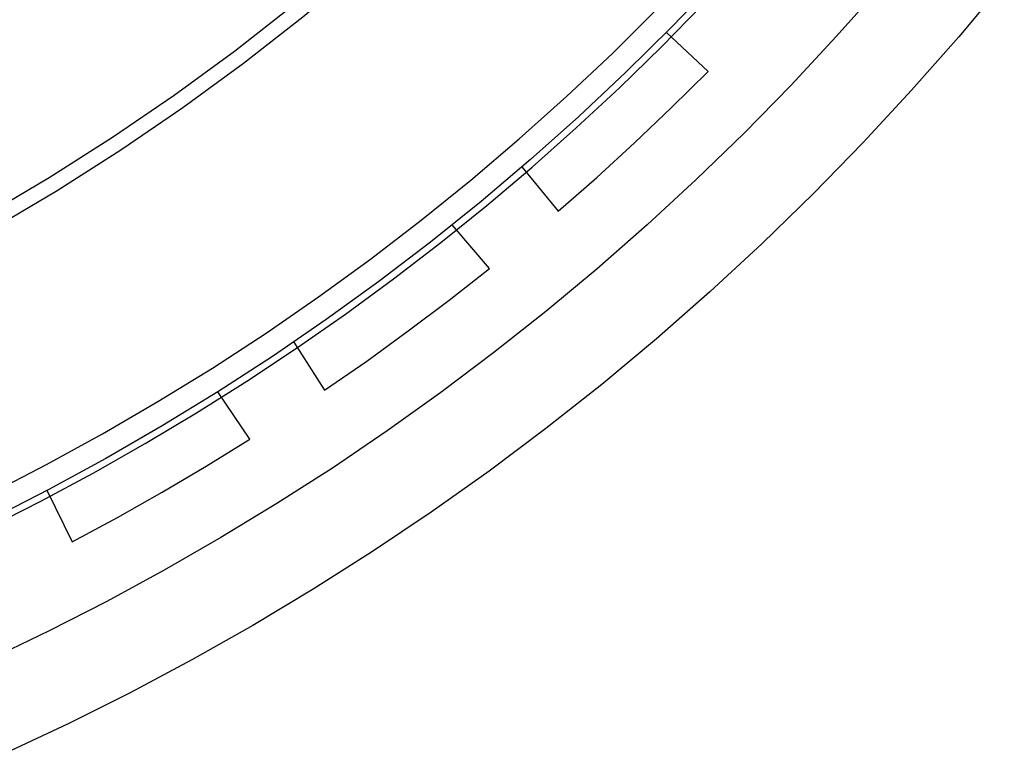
# Model space of a CAD drawing. Header units: millimetres. Extents: x -534 to -34, y 1269 to 1769.
# Tile 22 of 91: x -260 to -238, y 1374 to 1390. Entities that reach past the tile are written whole.
import ezdxf

# ---------------------------------------------------------------- set-up
doc = ezdxf.new("R2010")
doc.units = ezdxf.units.MM
doc.layers.add('ROXX_B.FLEX', color=7, linetype='Continuous', true_color=0x000000)

msp = doc.modelspace()

# ---------------------------------------------------------------- linework, layer by layer
at = {"layer": 'ROXX_B.FLEX', "color": 18, "lineweight": -3, "true_color": 0x000000}
for points in [[(-242.419, 1403.568), (-243.223, 1402.265), (-244.073, 1400.978), (-244.969, 1399.71), (-245.911, 1398.461), (-246.899, 1397.236), (-247.932, 1396.035), (-249.008, 1394.863), (-250.127, 1393.72), (-251.287, 1392.609), (-252.488, 1391.533), (-253.727, 1390.494), (-255.003, 1389.492), (-256.314, 1388.532), (-257.658, 1387.613), (-259.034, 1386.739), (-260.438, 1385.909)], [(-242.136, 1403.4), (-242.945, 1402.088), (-243.801, 1400.793), (-244.703, 1399.516), (-245.652, 1398.259), (-246.646, 1397.025), (-247.685, 1395.817), (-248.769, 1394.636), (-249.895, 1393.486), (-251.064, 1392.368), (-252.272, 1391.285), (-253.519, 1390.238), (-254.804, 1389.23), (-256.124, 1388.263), (-257.477, 1387.338), (-258.862, 1386.458), (-260.275, 1385.623)], [(-260.329, 1379.854), (-259.094, 1380.492), (-257.873, 1381.162), (-256.67, 1381.863), (-255.484, 1382.595), (-254.317, 1383.356), (-253.171, 1384.147), (-252.045, 1384.967), (-250.942, 1385.813), (-249.862, 1386.687), (-248.807, 1387.586), (-247.776, 1388.509), (-246.771, 1389.456), (-245.793, 1390.426), (-244.843, 1391.417), (-243.92, 1392.428), (-243.026, 1393.459), (-242.161, 1394.507), (-241.326, 1395.572), (-240.521, 1396.653), (-239.747, 1397.748)], [(-239.335, 1397.464), (-240.123, 1396.351), (-240.942, 1395.252), (-241.792, 1394.17), (-242.672, 1393.104), (-243.582, 1392.057), (-244.521, 1391.029), (-245.49, 1390.022), (-246.486, 1389.037), (-247.51, 1388.075), (-248.56, 1387.137), (-249.636, 1386.225), (-250.737, 1385.339), (-251.861, 1384.48), (-253.009, 1383.65), (-254.178, 1382.849), (-255.367, 1382.077), (-256.576, 1381.337), (-257.803, 1380.628), (-259.047, 1379.951), (-260.307, 1379.307)], [(-240.941, 1390.901), (-241.905, 1389.814), (-242.896, 1388.75), (-243.913, 1387.712), (-244.955, 1386.7), (-246.022, 1385.715), (-247.112, 1384.758), (-248.225, 1383.83), (-249.358, 1382.931), (-250.511, 1382.062), (-251.683, 1381.224), (-252.873, 1380.418), (-254.078, 1379.643), (-255.299, 1378.901), (-256.533, 1378.191), (-257.78, 1377.514), (-259.038, 1376.87), (-260.306, 1376.26)]]:
    msp.add_lwpolyline(points, dxfattribs=at)
at = {"layer": 'ROXX_B.FLEX', "color": 18, "true_color": 0x000000}
for points in [[(-260.379, 1379.107), (-259.221, 1379.694), (-258.076, 1380.308), (-256.945, 1380.949), (-255.83, 1381.616), (-254.731, 1382.309), (-253.65, 1383.027), (-252.586, 1383.77), (-251.541, 1384.537), (-250.515, 1385.326), (-249.51, 1386.138), (-248.526, 1386.972), (-247.564, 1387.827), (-246.624, 1388.701), (-245.708, 1389.594), (-244.814, 1390.506), (-243.945, 1391.435), (-243.1, 1392.38), (-242.28, 1393.341), (-241.486, 1394.317)], [(-260.379, 1379.107), (-259.221, 1379.694), (-258.076, 1380.308), (-256.945, 1380.949), (-255.83, 1381.616), (-254.731, 1382.309), (-253.65, 1383.027), (-252.586, 1383.77), (-251.541, 1384.537), (-250.515, 1385.326), (-249.51, 1386.138), (-248.526, 1386.972), (-247.564, 1387.827), (-246.624, 1388.701), (-245.708, 1389.594), (-244.814, 1390.506), (-243.945, 1391.435), (-243.1, 1392.38), (-242.28, 1393.341), (-241.486, 1394.317)], [(-238.248, 1391.002), (-239.241, 1389.812), (-240.265, 1388.646), (-241.319, 1387.506), (-242.403, 1386.394), (-243.515, 1385.31), (-244.655, 1384.255), (-245.821, 1383.231), (-247.011, 1382.239), (-248.226, 1381.279), (-249.462, 1380.352), (-250.72, 1379.459), (-251.997, 1378.6), (-253.292, 1377.777), (-254.604, 1376.99), (-255.931, 1376.238), (-257.272, 1375.523), (-258.625, 1374.845), (-259.989, 1374.204)], [(-238.248, 1391.002), (-239.241, 1389.812), (-240.265, 1388.646), (-241.319, 1387.506), (-242.403, 1386.394), (-243.515, 1385.31), (-244.655, 1384.255), (-245.821, 1383.231), (-247.011, 1382.239), (-248.226, 1381.279), (-249.462, 1380.352), (-250.72, 1379.459), (-251.997, 1378.6), (-253.292, 1377.777), (-254.604, 1376.99), (-255.931, 1376.238), (-257.272, 1375.523), (-258.625, 1374.845), (-259.989, 1374.204)], [(-244.695, 1389.052), (-245.604, 1389.906)], [(-244.695, 1389.052), (-245.604, 1389.906)], [(-247.957, 1386.01), (-247.12, 1386.746), (-246.296, 1387.499), (-245.488, 1388.267), (-244.695, 1389.052)], [(-247.957, 1386.01), (-247.12, 1386.746), (-246.296, 1387.499), (-245.488, 1388.267), (-244.695, 1389.052)], [(-248.746, 1386.976), (-247.957, 1386.01)], [(-248.746, 1386.976), (-247.957, 1386.01)], [(-249.455, 1384.764), (-250.262, 1385.716)], [(-249.455, 1384.764), (-250.262, 1385.716)], [(-253.041, 1382.111), (-252.125, 1382.748), (-251.222, 1383.402), (-250.332, 1384.075), (-249.455, 1384.764)], [(-253.041, 1382.111), (-252.125, 1382.748), (-251.222, 1383.402), (-250.332, 1384.075), (-249.455, 1384.764)], [(-253.715, 1383.161), (-253.041, 1382.111)], [(-253.715, 1383.161), (-253.041, 1382.111)], [(-254.67, 1381.043), (-255.364, 1382.08)], [(-254.67, 1381.043), (-255.364, 1382.08)], [(-258.533, 1378.813), (-257.551, 1379.342), (-256.579, 1379.89), (-255.619, 1380.457), (-254.67, 1381.043)], [(-258.533, 1378.813), (-257.551, 1379.342), (-256.579, 1379.89), (-255.619, 1380.457), (-254.67, 1381.043)], [(-259.084, 1379.932), (-258.533, 1378.813)], [(-259.084, 1379.932), (-258.533, 1378.813)]]:
    msp.add_lwpolyline(points, dxfattribs=at)

doc.saveas('drawing.dxf')
